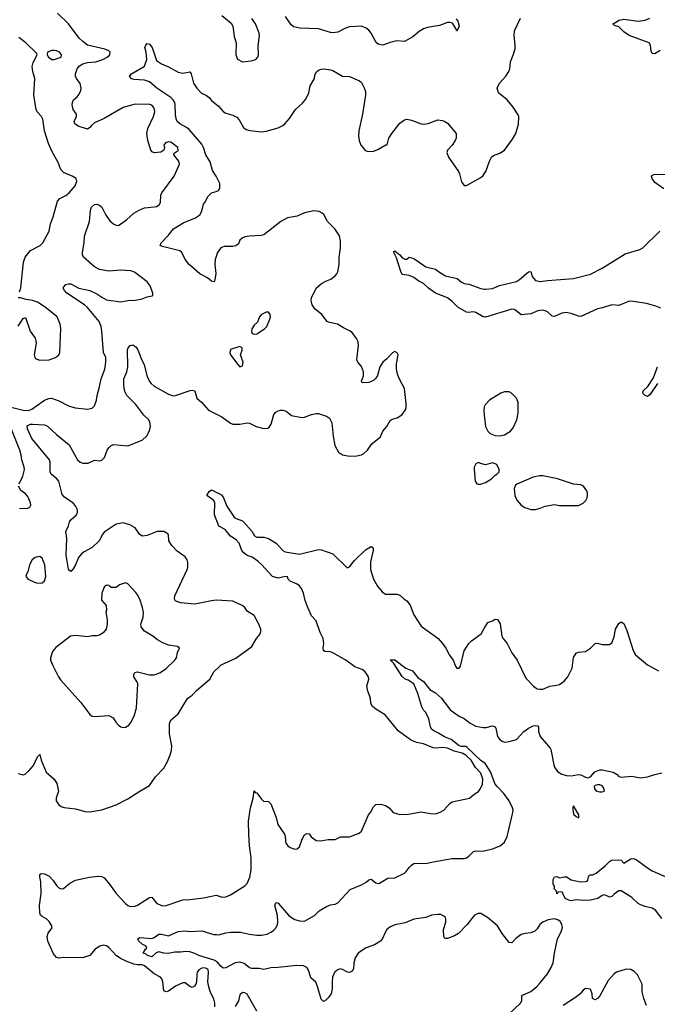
# Model space of a CAD drawing. Header units: inches. Extents: x 1473912 to 1647258, y 640388 to 773423.
# Tile 162 of 256: x 1566101 to 1571452, y 660321 to 668584. Entities that reach past the tile are written whole.
import ezdxf

# ---------------------------------------------------------------- set-up
doc = ezdxf.new("R2010")
doc.units = ezdxf.units.IN
doc.header["$MEASUREMENT"] = 0
doc.layers.add('B5666', color=7, linetype='Continuous')
doc.layers.add('B5676', color=7, linetype='Continuous')

msp = doc.modelspace()

# ---------------------------------------------------------------- linework, layer by layer
at = {"layer": 'B5666', "color": 5}
for points, elevation in [([(1565950, 665351.8), (1566130, 665307), (1566174.9, 665305.1), (1566203.7, 665316.3), (1566310, 665391.7), (1566345.5, 665405.5), (1566368.2, 665408.2), (1566430, 665385.5), (1566510, 665344), (1566567.9, 665327.9), (1566670, 665315.3), (1566710, 665323.8), (1566730, 665343), (1566747.1, 665390), (1566751.2, 665430), (1566769.7, 665490.3), (1566784.4, 665570), (1566815.1, 665650), (1566825.6, 665710), (1566824.5, 665750), (1566804.2, 665790), (1566791.1, 665970), (1566784, 666010), (1566767.2, 666050), (1566670, 666169.7), (1566646, 666190), (1566496.2, 666290), (1566476.2, 666310), (1566467.3, 666330), (1566470, 666338), (1566490, 666360.7), (1566510, 666367.3), (1566530, 666367.3), (1566598, 666330), (1566690, 666310.5), (1566750, 666283.1), (1566790, 666254.4), (1566830, 666233.7), (1566950, 666214.9), (1567010, 666227.7), (1567070.6, 666230.6), (1567130, 666242), (1567170, 666258.8), (1567214, 666266), (1567218, 666270), (1567219, 666290), (1567195.1, 666350), (1567170, 666384.5), (1567065.4, 666465.4), (1567034.9, 666474.9), (1566990, 666479.7), (1566950, 666481.3), (1566850, 666474), (1566770, 666488.3), (1566729.5, 666510), (1566637.6, 666590), (1566628.2, 666610), (1566627.8, 666630), (1566642.9, 666710), (1566645.8, 666765.8), (1566687.6, 666890), (1566695.3, 666984.7), (1566702.9, 667010), (1566730, 667032.7), (1566750, 667034.9), (1566770, 667028.2), (1566791.2, 667011.2), (1566821.5, 666950), (1566856.7, 666896.7), (1566890, 666868.5), (1566910, 666859.3), (1566930, 666858), (1566996.8, 666903.2), (1567060.1, 666959.9), (1567098.8, 666981.2), (1567150, 667004.9), (1567230, 667012.2), (1567250, 667017.1), (1567270.9, 667029.1), (1567283.6, 667050), (1567286.3, 667110), (1567293.3, 667130), (1567396.4, 667270), (1567441.3, 667370), (1567436.3, 667396.3), (1567394, 667450), (1567396.4, 667463.6), (1567430, 667484.7), (1567428.7, 667510), (1567370, 667555.1), (1567350, 667558), (1567324.7, 667550), (1567311.3, 667530), (1567316, 667510), (1567311.3, 667490), (1567287.1, 667472.9), (1567230, 667467.6), (1567214, 667474), (1567200.9, 667490), (1567176.4, 667570), (1567167.4, 667630), (1567176.4, 667670), (1567225.6, 667770), (1567234.7, 667810), (1567232.6, 667830), (1567223.6, 667850), (1567210, 667865.1), (1567193.2, 667873.2), (1567070, 667875.1), (1566970, 667846.9), (1566810, 667755), (1566730, 667719.3), (1566703.2, 667696.8), (1566690, 667678.7), (1566670, 667664.7), (1566593.2, 667690), (1566562.9, 667710), (1566559.6, 667730), (1566579.5, 667770), (1566579.3, 667790), (1566549.6, 667830), (1566541.6, 667870), (1566543.6, 667890), (1566554, 667910), (1566583.4, 667936.6), (1566600.4, 667959.6), (1566613.6, 667990), (1566616.5, 668010), (1566608.9, 668048.9), (1566578.7, 668090), (1566570.9, 668110.9), (1566569.8, 668130), (1566583.5, 668170), (1566603.8, 668196.2), (1566630, 668212.1), (1566670, 668223.5), (1566739, 668230), (1566799.3, 668250), (1566836, 668270), (1566857.2, 668290), (1566862, 668310), (1566850, 668322), (1566816.6, 668336.6), (1566670, 668369.7), (1566630, 668399.6), (1566599.6, 668430), (1566509.6, 668550), (1566418.8, 668638.8)], 840), ([(1567798, 668618), (1567874.9, 668554.9), (1567890.6, 668530), (1567902, 668442), (1567919.1, 668390), (1567916.3, 668290), (1567930, 668251.3), (1567970, 668231), (1568042.5, 668237.5), (1568082, 668250), (1568099, 668270), (1568105.2, 668290), (1568103.3, 668363.3), (1568113.3, 668450), (1568111.6, 668470), (1568080.9, 668550), (1568050, 668593.2)], 840), ([(1569764, 668590), (1569779.1, 668570), (1569790.4, 668529.6), (1569770, 668488), (1569762, 668510), (1569733.3, 668553.3), (1569710, 668560.7), (1569690, 668559.5), (1569625.1, 668534.9), (1569522.2, 668517.8), (1569490, 668508.2), (1569454.5, 668485.5), (1569401.2, 668438.8), (1569330, 668402), (1569266, 668406), (1569210, 668393), (1569150, 668371.2), (1569110, 668379.7), (1569093, 668393), (1569050, 668471.2), (1569030, 668496.4), (1569010, 668512.4), (1568970, 668529.7), (1568870, 668524.7), (1568830, 668511.2), (1568770, 668480.4), (1568730, 668474.5), (1568710, 668476.4), (1568610, 668507), (1568453.2, 668513.2), (1568402.5, 668522.5), (1568379.4, 668539.4), (1568330.8, 668610.8)], 820), ([(1566099, 666301), (1566110, 666334), (1566134.7, 666550), (1566148.7, 666591.3), (1566192.7, 666647.3), (1566272.7, 666690), (1566295.1, 666710), (1566349.4, 666810), (1566359.6, 666870), (1566383.6, 666930), (1566419.7, 667060.3), (1566438, 667082), (1566490, 667108.9), (1566517.6, 667130), (1566566.6, 667190), (1566581.2, 667230), (1566575.3, 667250), (1566542, 667270), (1566470, 667300.9), (1566446.4, 667326.4), (1566422.2, 667390), (1566374.9, 667474.9), (1566344.2, 667544.2), (1566310.6, 667650), (1566296.4, 667750), (1566285.7, 667770), (1566248.5, 667810), (1566239.8, 667830), (1566220.4, 667950), (1566229.6, 668090), (1566211.2, 668150), (1566206.9, 668190), (1566215.8, 668224.2), (1566249, 668290), (1566242, 668302), (1566152.3, 668390), (1566094.4, 668434.4)], 860), ([(1566090, 662258.6), (1566130, 662247.8), (1566146.1, 662253.9), (1566178.6, 662281.4), (1566216, 662324), (1566250, 662398), (1566270, 662418), (1566282.4, 662370), (1566322.6, 662270), (1566390.4, 662210), (1566413.1, 662173.1), (1566426, 662110), (1566408.5, 662050), (1566407, 662030), (1566430, 661995.5), (1566450, 661982.4), (1566473.5, 661973.5), (1566570, 661960.3), (1566650, 661939.5), (1566690, 661937.6), (1566790, 661952), (1566910, 661994.6), (1567010, 662045.7), (1567108.8, 662111.2), (1567190, 662156.3), (1567242, 662230), (1567310, 662303.8), (1567341.6, 662358.4), (1567365, 662415), (1567375.3, 662450), (1567376.8, 662490), (1567359.9, 662590), (1567359.5, 662670), (1567361.2, 662690), (1567371.7, 662708.3), (1567430, 662758), (1567510, 662887.3), (1567550, 662916.3), (1567586.1, 662953.9), (1567698, 663050), (1567729.3, 663110), (1567780.4, 663159.6), (1567793.2, 663170), (1567914.7, 663225.3), (1568050, 663324.9), (1568089.5, 663390), (1568116.6, 663423.4), (1568124.5, 663450), (1568124.5, 663470), (1568103.8, 663523.8), (1568070, 663584), (1568010, 663621.2), (1567989.4, 663650), (1567968.2, 663668.2), (1567890, 663705.1), (1567750, 663711.6), (1567710, 663707.3), (1567570, 663677.8), (1567450.7, 663690.7), (1567405.9, 663705.9), (1567400.5, 663730), (1567403.5, 663750), (1567506.3, 663970), (1567513.3, 663990), (1567512.6, 664030), (1567506.6, 664050), (1567490, 664075.1), (1567423.7, 664123.7), (1567377.7, 664170), (1567354.3, 664210), (1567350, 664262), (1567344, 664270), (1567310, 664289.2), (1567254, 664290), (1567170, 664254.3), (1567130, 664249.7), (1567106.5, 664266.5), (1567070, 664318.4), (1567024.9, 664344.9), (1566970, 664360.4), (1566910, 664351.6), (1566810, 664283.5), (1566795.6, 664264.4), (1566769.1, 664210), (1566710, 664155.3), (1566641.5, 664118.5), (1566618.7, 664101.3), (1566594.2, 664070), (1566570.2, 664010), (1566550, 663976.3), (1566530, 663954.5), (1566520.5, 663960.5), (1566510, 663974), (1566492.1, 664090), (1566496.8, 664230), (1566489, 664290), (1566510, 664336), (1566519.1, 664370), (1566534, 664390), (1566576.8, 664430), (1566587.2, 664450), (1566586, 664470), (1566570, 664503.6), (1566550, 664526.6), (1566477.8, 664577.8), (1566459.1, 664599.1), (1566428.6, 664710), (1566413.1, 664730), (1566366, 664770), (1566357.6, 664790), (1566357, 664870), (1566352.5, 664890), (1566203.8, 665070), (1566167, 665150), (1566164.7, 665170), (1566170, 665179.3), (1566190.8, 665189.2), (1566210, 665190.7), (1566310, 665184.5), (1566333.9, 665173.9), (1566410, 665102.3), (1566516.7, 665016.7), (1566586, 664890), (1566608.4, 664870), (1566630, 664862.6), (1566676.5, 664863.5), (1566730, 664888.2), (1566770, 664882.8), (1566790, 664887.3), (1566812.3, 664910), (1566836.2, 664970), (1566849.6, 664990), (1566869.8, 665010.2), (1566890, 665018.7), (1567010, 665007), (1567130, 665055.5), (1567167, 665093), (1567190, 665134.9), (1567200.2, 665170), (1567194.2, 665210), (1567183.4, 665230), (1567144.4, 665264.4), (1567074.9, 665354.9), (1566999.3, 665430), (1566983.9, 665463.9), (1566975.2, 665510), (1566976.4, 665570), (1567000.4, 665630), (1567009, 665670), (1567007.3, 665812.7), (1567011.7, 665830), (1567029.1, 665850.9), (1567050, 665855.8), (1567077.2, 665837.2), (1567092.3, 665812.3), (1567120, 665740), (1567146.2, 665686.2), (1567171.3, 665590), (1567190, 665548.7), (1567204, 665530), (1567230, 665508.1), (1567350, 665440.8), (1567388.6, 665428.6), (1567410, 665431), (1567531.8, 665471.8), (1567550, 665476), (1567570, 665470.5), (1567586.6, 665406.6), (1567630.6, 665370), (1567686.2, 665306.2), (1567798, 665250), (1567870, 665198.8), (1567890.7, 665190.7), (1567950, 665190.7), (1568010, 665200.5), (1568030, 665198), (1568086, 665170), (1568150, 665154), (1568184.8, 665155.2), (1568196.1, 665163.9), (1568212, 665190), (1568234, 665270), (1568250, 665291), (1568270, 665302.8), (1568290, 665307.3), (1568310, 665307.3), (1568338.4, 665298.4), (1568383, 665263), (1568470, 665244.9), (1568490, 665247.3), (1568550.7, 665270.7), (1568590, 665279.1), (1568610, 665279.1), (1568677.1, 665257.1), (1568700.5, 665240.5), (1568721.6, 665201.6), (1568732.2, 665090), (1568745.5, 665010), (1568775.6, 664955.6), (1568810, 664932.7), (1568870, 664921.3), (1568930, 664923.7), (1568970, 664932.4), (1568990, 664943.7), (1569018.9, 664970), (1569056.1, 665023.9), (1569130, 665083.8), (1569148, 665130), (1569181.3, 665170), (1569210, 665220.7), (1569227.8, 665232.2), (1569270, 665243.8), (1569290, 665255.5), (1569310, 665270.7), (1569338, 665310), (1569344.5, 665330), (1569344.1, 665364.1), (1569331.9, 665488.1), (1569288, 665568), (1569271.6, 665610), (1569263.6, 665650), (1569264.8, 665695.2), (1569277.2, 665770), (1569269.2, 665789.2), (1569250, 665799), (1569230, 665789.3), (1569183, 665737), (1569148.9, 665710), (1569123.2, 665670), (1569103.2, 665596.8), (1569090, 665574.5), (1569070, 665556.2), (1569030, 665540.5), (1568975.3, 665535.3), (1568969.3, 665550), (1568986.1, 665593.9), (1568985.3, 665630), (1568970, 665674.7), (1568938.9, 665710), (1568929.8, 665729.8), (1568944.2, 665850), (1568940.7, 665880.7), (1568928.4, 665908.4), (1568890, 665958), (1568870, 665973.6), (1568817.7, 665997.7), (1568769, 666030), (1568702, 666042), (1568682, 666050), (1568636.9, 666110), (1568578, 666158), (1568554.7, 666190), (1568547, 666227), (1568551, 666250), (1568589.7, 666330), (1568634.5, 666370), (1568669.8, 666390.2), (1568713.5, 666406.5), (1568750, 666433), (1568763.6, 666450), (1568771.1, 666468.9), (1568783, 666530), (1568782.6, 666590), (1568792.4, 666670), (1568794, 666726), (1568786.2, 666770), (1568747.2, 666830), (1568685.4, 666890), (1568654, 666950), (1568640.8, 666960.8), (1568613.5, 666973.5), (1568570, 666980.5), (1568490, 666963.5), (1568430, 666934.7), (1568350, 666919.7), (1568293.4, 666890), (1568150, 666779), (1568127.3, 666772.7), (1568030, 666768.2), (1567990, 666760.5), (1567967.7, 666750), (1567950, 666734.5), (1567936.5, 666703.5), (1567914.4, 666685.6), (1567890, 666680.4), (1567818.2, 666681.8), (1567790.5, 666670), (1567760.9, 666630), (1567741.1, 666570), (1567739.5, 666530), (1567747.1, 666452.9), (1567742.8, 666417.2), (1567736, 666390), (1567730, 666384), (1567710, 666389.2), (1567676.2, 666416.2), (1567614, 666450), (1567522.9, 666530), (1567489.6, 666570), (1567460.9, 666630), (1567444.7, 666644.7), (1567300.4, 666680.4), (1567279, 666690), (1567289.4, 666710), (1567350, 666774.9), (1567391.8, 666830), (1567478.4, 666881.6), (1567570, 666918.9), (1567614, 666946), (1567626.9, 666970), (1567643.9, 667036.1), (1567662, 667058), (1567681.2, 667098.8), (1567710, 667130.8), (1567750, 667140.7), (1567770, 667151), (1567780.9, 667170), (1567779.7, 667210), (1567750.9, 667270), (1567719.6, 667319.6), (1567699.5, 667390), (1567663.4, 667450), (1567644.6, 667510), (1567630, 667539.8), (1567522.9, 667662.9), (1567500.4, 667680.4), (1567444, 667710), (1567422, 667730), (1567413.1, 667753.1), (1567407.6, 667787.6), (1567407, 667870), (1567402.4, 667890), (1567390.3, 667910.3), (1567370, 667931.9), (1567252.7, 668010), (1567190, 668063.2), (1567150, 668075.4), (1567060.5, 668080.5), (1567032.7, 668090), (1567023.7, 668110), (1567039.3, 668130), (1567150, 668193.4), (1567168.3, 668250), (1567161.7, 668310), (1567152.2, 668350), (1567158.9, 668370), (1567170, 668383.1), (1567190, 668379.6), (1567212.9, 668350), (1567250, 668240.5), (1567290, 668213.4), (1567350, 668186.8), (1567430, 668142), (1567470, 668134.9), (1567530, 668147.3), (1567539.5, 668130), (1567560.3, 668050), (1567587.2, 668010), (1567628.4, 667968.4), (1567670, 667947.2), (1567690, 667930.3), (1567710, 667907), (1567770, 667857.1), (1567810, 667813.4), (1567830, 667800.5), (1567890, 667781.6), (1567924.4, 667764.4), (1567943.1, 667743.1), (1567979.9, 667679.9), (1568001.7, 667661.7), (1568033.1, 667653.1), (1568130, 667642.8), (1568170, 667649), (1568270, 667677.4), (1568310, 667696.5), (1568327.6, 667710), (1568366.8, 667753.2), (1568416.4, 667830), (1568475.9, 667884.1), (1568503.7, 667916.3), (1568526.9, 667970), (1568539.2, 668030), (1568575.6, 668090), (1568579.1, 668120.9), (1568593, 668147), (1568610, 668160.5), (1568630, 668168), (1568650, 668170.5), (1568710, 668164), (1568730, 668157.3), (1568810, 668110.6), (1568870, 668106.4), (1568952, 668070), (1568970, 668058), (1568992.8, 668012.8), (1569002, 667982), (1569003, 667950), (1568978.9, 667790), (1568947.1, 667650), (1568944, 667610), (1568950.3, 667570.3), (1568964.9, 667530), (1568994.1, 667494.1), (1569010, 667482.4), (1569030, 667477), (1569070, 667481.7), (1569106.9, 667493.1), (1569174, 667534), (1569186, 667534), (1569198, 667590), (1569222.9, 667630), (1569290, 667715.8), (1569330, 667744.4), (1569350, 667748.4), (1569390, 667741.1), (1569470, 667710.4), (1569490, 667708.2), (1569530, 667712.7), (1569610, 667742), (1569650, 667738), (1569670, 667730.3), (1569690, 667715.3), (1569764.9, 667630), (1569765.5, 667590), (1569756.3, 667570), (1569730.4, 667529.6), (1569690.8, 667490), (1569684.9, 667470), (1569700.7, 667430), (1569782.4, 667310), (1569792.4, 667290), (1569810, 667222), (1569831.1, 667191.1), (1569850, 667191), (1569970, 667260.4), (1569990, 667277.1), (1570000, 667291.4)], 820), ([(1570000, 666089.8), (1569990, 666091.1), (1569930, 666127.9), (1569907.9, 666132.1), (1569870, 666126.6), (1569850, 666129.6), (1569776.9, 666170), (1569730, 666218.5), (1569690, 666249.8), (1569590, 666287.7), (1569532.4, 666330), (1569490, 666370.9), (1569450, 666390.9), (1569410, 666421), (1569370, 666437.7), (1569310, 666446.3), (1569298.7, 666470), (1569264.7, 666584.7), (1569241.2, 666630), (1569242, 666638), (1569250, 666644.7), (1569290.7, 666610.7), (1569310, 666584.7), (1569322, 666582), (1569330, 666574), (1569350, 666574), (1569368.4, 666591.6), (1569410, 666581), (1569510.3, 666510.3), (1569590, 666490.3), (1569624.3, 666464.3), (1569675, 666435), (1569772.2, 666412.2), (1569810, 666380.5), (1569830, 666370.6), (1569870, 666365.7), (1569970, 666328.6), (1570000, 666323.4)], 780), ([(1566090, 666010.6), (1566130, 666076), (1566150, 666084.7), (1566190, 665971), (1566230.7, 665910), (1566237.3, 665890), (1566240.7, 665870), (1566224, 665770), (1566227.7, 665747.7), (1566237.3, 665737.3), (1566270, 665726.4), (1566350, 665730.4), (1566402, 665750), (1566428.7, 665770), (1566437.2, 665790), (1566447, 665993), (1566440.5, 666030), (1566415.8, 666090), (1566316, 666170), (1566250, 666212.8), (1566210, 666228.2), (1566154.5, 666234.5), (1566109.2, 666249.2), (1566090, 666249.3)], 860), ([(1570000, 665334), (1569998, 665330), (1569994.9, 665310), (1570000, 665264.2)], 820), ([(1566097, 664690), (1566127.3, 664752.7), (1566140.4, 664810), (1566139.7, 664830), (1566119.1, 664890), (1566114.5, 664930), (1566102.7, 664970), (1566030, 665152.1)], 840), ([(1570000, 664851.7), (1569970, 664859), (1569950, 664868.7), (1569930, 664858), (1569916, 664830), (1569914, 664810), (1569924, 664710), (1569938, 664690), (1569950, 664684.9), (1569970, 664685.5), (1570000, 664695.9)], 820), ([(1566099.3, 664480.7), (1566170, 664485.5), (1566186.3, 664493.7), (1566196, 664510), (1566192, 664530), (1566170, 664581.2), (1566150, 664606), (1566111.7, 664631.7), (1566092.3, 664670)], 840), ([(1567739.4, 660299.4), (1567737.6, 660330), (1567730, 660365.1), (1567700.3, 660430), (1567688.2, 660468.2), (1567681.2, 660510), (1567686.9, 660590), (1567682, 660610), (1567670, 660622), (1567650, 660628.2), (1567630, 660624.4), (1567606, 660610), (1567591.7, 660590), (1567587.2, 660570), (1567586.3, 660510), (1567580.3, 660490), (1567567.4, 660472.6), (1567550, 660463.6), (1567530, 660471.5), (1567490, 660501.3), (1567470, 660502), (1567410, 660474), (1567350, 660431.1), (1567330, 660426.9), (1567310, 660434), (1567301.5, 660510), (1567294.4, 660534.4), (1567281.7, 660550), (1567230, 660577.5), (1567150, 660644.7), (1567130, 660652.3), (1567090, 660652.7), (1567059.1, 660659.1), (1566999.6, 660679.6), (1566946.5, 660706.5), (1566910, 660731.6), (1566850, 660796.6), (1566830, 660812.1), (1566802, 660818), (1566774, 660810), (1566734.9, 660785.1), (1566690, 660729.5), (1566628.7, 660711.3), (1566473.2, 660713.2), (1566430, 660708), (1566410, 660713.3), (1566385.6, 660745.6), (1566338.5, 660850), (1566331.2, 660890), (1566340.9, 660919.1), (1566370, 660960.5), (1566370, 660979.5), (1566350, 661015.7), (1566330, 661034.5), (1566290, 661056.8), (1566277.3, 661070), (1566269.2, 661090), (1566269, 661150), (1566281.7, 661250), (1566279.1, 661350), (1566269.8, 661390.2), (1566269.8, 661410), (1566282, 661418), (1566310, 661417.5), (1566350, 661397.8), (1566381.5, 661361.5), (1566410, 661316.9), (1566430, 661297.8), (1566450, 661290.3), (1566470, 661294), (1566520.9, 661339.1), (1566570, 661362.3), (1566688.5, 661388.5), (1566756.3, 661396.3), (1566790, 661395), (1566810, 661382), (1566856.1, 661330), (1566911.6, 661250), (1566990, 661167), (1567010.2, 661150.2), (1567030, 661143.2), (1567070, 661145.4), (1567090, 661153.6), (1567190, 661218.7), (1567210, 661219.3), (1567250, 661168.7), (1567290, 661150.3), (1567310, 661148.9), (1567330, 661151.8), (1567470, 661198.5), (1567530, 661200.2), (1567644.9, 661215.1), (1567750, 661236.4), (1567801.7, 661221.7), (1567830, 661223.1), (1567870, 661241.1), (1567990, 661314.6), (1568010, 661334.9), (1568032.8, 661387.2), (1568043.2, 661450), (1568045.2, 661550), (1568031.2, 661650), (1568023.4, 661750), (1568022.3, 661857.7), (1568039.1, 661970), (1568059.8, 662050), (1568070, 662114), (1568078, 662098), (1568090, 662094.9), (1568130, 662042), (1568146.9, 662026.9), (1568190, 662022), (1568210, 662002.8), (1568253.4, 661890), (1568268.4, 661830), (1568322.8, 661750), (1568330, 661732), (1568330.7, 661690), (1568337.3, 661670), (1568351, 661650), (1568370, 661637.3), (1568410, 661622), (1568430, 661627.3), (1568450, 661642.8), (1568471.9, 661708.1), (1568490, 661744.7), (1568510, 661754.8), (1568530, 661750.7), (1568547.3, 661727.3), (1568590, 661696.4), (1568627.9, 661692.1), (1568690, 661704.4), (1568750, 661703), (1568794.2, 661725.8), (1568870, 661726.7), (1568950, 661757.6), (1568970, 661774.4), (1569029.7, 661910), (1569045.1, 661930), (1569070, 661978.8), (1569090, 661997.3), (1569130, 662001.6), (1569170.3, 661990.3), (1569201, 661970), (1569236, 661930), (1569290, 661914.9), (1569363.9, 661916.1), (1569470, 661937.1), (1569550, 661922.4), (1569590, 661920.4), (1569630, 661932.7), (1569661.2, 661950), (1569710, 662006.8), (1569730, 662019.1), (1569875.3, 662050), (1569914.2, 662085.8), (1569952.4, 662107.6), (1569968.4, 662131.6), (1569983.9, 662170), (1569987.3, 662210), (1569970, 662260.4), (1569927.4, 662307.4), (1569888.6, 662370), (1569848.2, 662410), (1569813.5, 662430), (1569746.8, 662446.8), (1569690, 662469.8), (1569650, 662475.6), (1569590, 662469.7), (1569570, 662472.8), (1569490, 662508.3), (1569430, 662518.9), (1569379.5, 662539.5), (1569276.3, 662616.3), (1569167, 662750), (1569090, 662798), (1569061.2, 662821.2), (1569046.7, 662846.7), (1569044.5, 662890), (1569023.1, 662950), (1569014, 662990), (1569032.5, 663050), (1569027.2, 663070), (1569000.7, 663110), (1568976, 663130), (1568914.1, 663154.1), (1568838.4, 663210), (1568730, 663271.7), (1568710, 663278.6), (1568663, 663283), (1568651.3, 663290), (1568649, 663310), (1568654.6, 663350), (1568647.9, 663390), (1568622.3, 663442.3), (1568590, 663538.5), (1568550, 663582), (1568518.7, 663650), (1568497.4, 663710), (1568483.4, 663770), (1568467.3, 663810), (1568450, 663832.2), (1568430, 663847.7), (1568370, 663873), (1568353, 663890), (1568349.7, 663909.7), (1568332.3, 663912.3), (1568270, 663896.5), (1568223.5, 663910), (1568133.7, 664010), (1568100.4, 664040.4), (1568052.8, 664072.8), (1568010, 664087), (1567981.1, 664110), (1567965.1, 664130), (1567941.9, 664190), (1567919.1, 664219.1), (1567870.7, 664250), (1567824.9, 664304.9), (1567778.5, 664330), (1567770, 664341.3), (1567736.2, 664430), (1567738.7, 664530), (1567731.5, 664550), (1567672.7, 664590), (1567690, 664624), (1567710, 664637.3), (1567795.2, 664595.2), (1567812, 664572), (1567840.9, 664500.9), (1567902, 664410), (1567916.9, 664396.9), (1567970, 664377.6), (1567979.3, 664370), (1568050, 664293), (1568072.3, 664252.3), (1568090, 664242), (1568150, 664242.4), (1568190, 664230.4), (1568252.7, 664190), (1568310, 664130.4), (1568330, 664119.5), (1568450, 664097.3), (1568610, 664137.1), (1568634.6, 664134.6), (1568730, 664101.6), (1568850, 663982.8), (1568870, 663991.3), (1568910, 664046.8), (1569004.2, 664135.8), (1569050, 664162.8), (1569058.5, 664158.5), (1569067.3, 664147.3), (1569068, 664130), (1569045.7, 664034.3), (1569045.2, 663970), (1569069.3, 663889.3), (1569104.6, 663830), (1569141.8, 663781.8), (1569170, 663762.4), (1569270, 663764), (1569290, 663754.8), (1569323.8, 663723.8), (1569350, 663707.3), (1569377.1, 663670), (1569408, 663590), (1569470, 663494), (1569590, 663408.4), (1569612.7, 663390), (1569648.4, 663350), (1569676.4, 663310), (1569708.2, 663250), (1569739.1, 663210), (1569758.5, 663158.5), (1569770, 663141), (1569790, 663141), (1569801.5, 663158.5), (1569832.6, 663287.4), (1569870, 663347.7), (1569892.7, 663370), (1569975.1, 663430), (1570000, 663473.5)], 780), ([(1570000, 662346.3), (1569970, 662368.6), (1569857.5, 662477.5), (1569844.6, 662484.6), (1569810, 662485.4), (1569790, 662490.7), (1569722.5, 662542.5), (1569667, 662567), (1569617.2, 662597.2), (1569576, 662616), (1569557.8, 662630), (1569548.9, 662650), (1569535.5, 662715.5), (1569510, 662769.2), (1569490.9, 662790.9), (1569477.3, 662817.3), (1569443.7, 662930), (1569409.6, 663009.6), (1569360.1, 663040.1), (1569335.3, 663050), (1569312, 663072), (1569240.1, 663180.1), (1569210, 663211), (1569250, 663213), (1569342.9, 663142.9), (1569398.4, 663118.4), (1569443.6, 663063.6), (1569490, 663030.3), (1569542.6, 662962.6), (1569590, 662934.9), (1569641.1, 662890), (1569713.7, 662793.7), (1569790, 662738.4), (1569830, 662718.7), (1569881.8, 662681.8), (1569930, 662656.5), (1569990, 662643.7), (1570000, 662644.3)], 760), ([(1570000, 661065.8), (1569970, 661082.8), (1569950, 661084.5), (1569918.7, 661070), (1569852.8, 660987.2), (1569783.6, 660916.4), (1569750, 660896.8), (1569690, 660874), (1569670, 660874), (1569659.3, 660890), (1569658.7, 660950), (1569677.7, 661010), (1569677.5, 661037.5), (1569673.6, 661050), (1569662, 661062), (1569634.2, 661074.2), (1569610, 661076), (1569558, 661070), (1569510, 661049.7), (1569410, 661035.7), (1569335.6, 661004.4), (1569250, 660987.9), (1569208.8, 660970), (1569183.2, 660950), (1569170.3, 660930), (1569147.3, 660872.7), (1569128.4, 660851.6), (1569078.9, 660821.1), (1569010, 660795.6), (1568968.7, 660771.3), (1568943.1, 660750), (1568915.6, 660710), (1568904.9, 660670), (1568902.4, 660617.6), (1568890, 660599.5), (1568870, 660589.5), (1568851.7, 660591.7), (1568810, 660614.5), (1568790, 660618.4), (1568770, 660611.6), (1568746.6, 660593.4), (1568727.2, 660550), (1568723.1, 660510), (1568724.6, 660450), (1568714.9, 660410), (1568690, 660376.2), (1568670, 660357), (1568650, 660346), (1568630, 660365.2), (1568601.7, 660470), (1568587, 660507), (1568544.6, 660544.6), (1568531.7, 660591.7), (1568518.9, 660618.9), (1568509.6, 660630), (1568482.8, 660642.8), (1568426.8, 660646.8), (1568270, 660629.8), (1568210, 660628), (1568150, 660614.5), (1568110, 660621.2), (1568050, 660622), (1568030, 660627.5), (1567984.8, 660664.8), (1567950, 660675.7), (1567910, 660668.2), (1567830, 660627.7), (1567810, 660624.2), (1567790, 660640.4), (1567758, 660678), (1567733, 660693), (1567605.6, 660730), (1567570, 660747.7), (1567530, 660760.4), (1567496.7, 660763.3), (1567450, 660757.6), (1567402, 660758), (1567347, 660747), (1567310, 660749.4), (1567270, 660762.7), (1567245.5, 660754.5), (1567210, 660720.9), (1567174, 660730), (1567161.5, 660741.5), (1567138, 660750), (1567156.4, 660783.6), (1567167.3, 660792.7), (1567164, 660810), (1567130, 660826), (1567101.2, 660850), (1567093.2, 660870), (1567110, 660882), (1567210, 660874), (1567230, 660881), (1567270, 660910.3), (1567290, 660910.3), (1567350, 660895.8), (1567430, 660931.5), (1567490, 660938.9), (1567530, 660932), (1567630, 660937.8), (1567730, 660908.2), (1567754.2, 660905.8), (1567770, 660905.5), (1567830, 660922.4), (1567872.9, 660927.1), (1567954.5, 660925.5), (1568030, 660908.9), (1568090, 660901.6), (1568130, 660901.6), (1568177.2, 660910), (1568210, 660925.3), (1568230, 660941.1), (1568253.8, 660966.2), (1568265.3, 660990), (1568268.9, 661011.1), (1568265.8, 661065.8), (1568242, 661150), (1568250, 661176), (1568270, 661171), (1568357.3, 661070), (1568381, 661050), (1568410, 661033.4), (1568450, 661020.5), (1568490, 661018.4), (1568574, 661066), (1568614, 661106), (1568676.6, 661143.4), (1568710, 661156.3), (1568750, 661162), (1568770, 661173.4), (1568874.7, 661285.3), (1568970, 661323.1), (1569010, 661347.2), (1569030, 661367), (1569050, 661370.3), (1569090, 661341.5), (1569110, 661335.3), (1569122, 661338), (1569190, 661380.4), (1569250, 661382), (1569330, 661422.4), (1569345.3, 661434.7), (1569370, 661470.7), (1569389.3, 661490), (1569410, 661502.4), (1569433.6, 661506.4), (1569510, 661502), (1569570, 661517), (1569730, 661543.7), (1569830, 661544.2), (1569849.7, 661550.3), (1569870, 661563.8), (1569910, 661604.4), (1569930, 661608.7), (1569990, 661607), (1570000, 661609.4)], 760), ([(1568090, 660265.1), (1568010, 660405.2), (1567990, 660417.2), (1567970, 660419), (1567950, 660402), (1567937.6, 660350), (1567910, 660301.6)], 780)]:
    msp.add_lwpolyline(points, dxfattribs=dict(at, elevation=elevation))
for points, elevation in [([(1566390, 668325.1), (1566370, 668324.5), (1566336, 668310), (1566330.8, 668290), (1566342.8, 668270), (1566370, 668250.6), (1566390, 668248.8), (1566449, 668270), (1566451.8, 668290), (1566436, 668310), (1566410, 668322.9)], 860), ([(1568170, 666129.2), (1568130, 666109.3), (1568113.4, 666090), (1568095.9, 666044.1), (1568070, 666021.2), (1568050.7, 665990), (1568047.3, 665967.3), (1568051.3, 665951.3), (1568070, 665944.7), (1568090, 665946.8), (1568155.3, 665990), (1568174, 666010), (1568201.2, 666070), (1568205.2, 666090), (1568204, 666110), (1568190, 666128.7)], 840), ([(1567950, 665842), (1567870, 665815.3), (1567864, 665790), (1567871, 665770), (1567931, 665690), (1567950, 665671), (1567970, 665678), (1567976, 665710), (1567955.3, 665770), (1567968.7, 665810), (1567968, 665830)], 840), ([(1566270, 664078.4), (1566250, 664076.9), (1566230, 664069.6), (1566206, 664050), (1566184.9, 664010), (1566170.5, 663949.5), (1566158, 663930), (1566152, 663910), (1566172, 663890), (1566224.7, 663864.7), (1566250, 663856.4), (1566290, 663859.5), (1566310, 663874), (1566321.3, 663910), (1566312.1, 664010), (1566290, 664066)], 840), ([(1566990, 663857), (1566939.5, 663840.5), (1566910, 663819.3), (1566870, 663819), (1566850, 663835.3), (1566830, 663839), (1566810, 663822), (1566790.8, 663770), (1566788, 663712), (1566827.5, 663667.5), (1566831, 663630), (1566823, 663610), (1566834.9, 663550), (1566835.5, 663510), (1566827.3, 663470), (1566801.1, 663438.9), (1566770, 663418), (1566750, 663412.7), (1566710, 663412.3), (1566670, 663405.1), (1566570, 663416.3), (1566528.9, 663411.1), (1566403.4, 663316.6), (1566378, 663282), (1566360.7, 663230), (1566360.7, 663210), (1566375.5, 663170), (1566426.4, 663070), (1566444, 663044), (1566615.1, 662855.1), (1566690, 662753.4), (1566710, 662739.1), (1566730, 662735.5), (1566850, 662746), (1566886.4, 662726.4), (1566906.8, 662690), (1566930, 662664), (1566950, 662650.7), (1566970, 662644.9), (1566990, 662647.3), (1567017.2, 662662.8), (1567035.3, 662684.7), (1567061.7, 662738.3), (1567080.5, 662810), (1567091.6, 663010), (1567084.5, 663030), (1567059, 663070), (1567059, 663090), (1567063.2, 663096.8), (1567070, 663104.7), (1567090, 663110.7), (1567190, 663086.7), (1567230, 663084.9), (1567277.5, 663102.5), (1567330, 663140.4), (1567402.9, 663210), (1567416.2, 663230), (1567426.6, 663273.4), (1567442, 663310), (1567424.7, 663324.7), (1567350, 663335.1), (1567297.5, 663357.5), (1567258.6, 663378.6), (1567219, 663410), (1567150, 663452.3), (1567121.6, 663490), (1567117.6, 663510), (1567138, 663570), (1567139.7, 663610), (1567133, 663650), (1567112.2, 663712.2), (1567093.6, 663753.6), (1567076.6, 663776.6), (1567010, 663849.3)], 840)]:
    msp.add_lwpolyline(points, close=True, dxfattribs=dict(at, elevation=elevation))
at = {"layer": 'B5676', "color": 5}
for points, elevation in [([(1570000, 667291.4), (1570013, 667310), (1570043.1, 667396.9), (1570060.9, 667430), (1570076.6, 667443.4), (1570130, 667463.8), (1570169.4, 667490), (1570238.2, 667581.8), (1570264, 667630), (1570287.2, 667707.2), (1570289.5, 667769.5), (1570285.4, 667785.4), (1570243.6, 667850), (1570191.1, 667910), (1570120.7, 667970), (1570108.3, 668010), (1570128.2, 668050), (1570180.5, 668110), (1570206, 668150), (1570213.6, 668170), (1570219.5, 668230), (1570246.6, 668293.4), (1570258.6, 668341.4), (1570260.5, 668370), (1570251.1, 668450), (1570254.3, 668490), (1570304.1, 668595.9)], 820), ([(1571474.9, 668325.1), (1571430, 668297.2), (1571410, 668299), (1571399.3, 668319.3), (1571396.2, 668370), (1571382.9, 668390), (1571217, 668450), (1571170, 668480.5), (1571130, 668524.5), (1571094, 668534), (1571078, 668550), (1571101.2, 668558.8), (1571130, 668578.4), (1571170, 668588.9), (1571290, 668570.2), (1571350, 668579), (1571390, 668596.5)], 780), ([(1571505.7, 667165.7), (1571430, 667218), (1571409.7, 667250), (1571402, 667270), (1571404.9, 667275.1), (1571432.6, 667287.4), (1571530, 667285.5)], 780), ([(1570000, 666323.4), (1570010, 666321.7), (1570070, 666328.1), (1570126.4, 666353.6), (1570270, 666386.5), (1570296.2, 666403.8), (1570370, 666468), (1570390, 666470.8), (1570402.6, 666430), (1570430, 666395.3), (1570470, 666386.2), (1570530, 666395.3), (1570750, 666411), (1570890, 666449.5), (1570990, 666497.7), (1571181.8, 666618.2), (1571304.1, 666655.9), (1571330.9, 666669.1), (1571472, 666810)], 780), ([(1571482.5, 666162.5), (1571440.3, 666180.3), (1571362.6, 666202.6), (1571230, 666222), (1571210, 666218.4), (1571130, 666186.5), (1571070, 666191.8), (1570993.1, 666166.9), (1570950, 666158.4), (1570810, 666093.8), (1570790, 666094.5), (1570736.6, 666116.6), (1570690, 666126.2), (1570650, 666120.8), (1570590, 666094.3), (1570570, 666095.7), (1570531, 666131), (1570510, 666141.9), (1570490, 666146), (1570450, 666140.9), (1570390, 666114.9), (1570310, 666106.1), (1570264.7, 666144.7), (1570250, 666152.9), (1570230, 666154.5), (1570010, 666088.4), (1570000, 666089.8)], 780), ([(1571453.7, 665530), (1571390, 665434.7), (1571370, 665422.4), (1571350, 665429.5), (1571329.3, 665450), (1571333.6, 665470), (1571373, 665507), (1571420.5, 665579.5), (1571454.9, 665670)], 780), ([(1570000, 665264.2), (1570010.5, 665170.5), (1570030, 665131.3), (1570050.7, 665110.7), (1570090, 665094.8), (1570130, 665090.8), (1570170, 665098.8), (1570219, 665130), (1570242.5, 665157.5), (1570273.4, 665226.6), (1570284.5, 665284.5), (1570285.2, 665370), (1570270, 665408), (1570229, 665450), (1570210, 665460.9), (1570170, 665459.5), (1570138, 665450), (1570042.8, 665390), (1570008.7, 665351.3), (1570000, 665334)], 820), ([(1570000, 664695.9), (1570010, 664699.3), (1570062, 664730), (1570090, 664762), (1570106, 664770), (1570126, 664790), (1570126, 664810), (1570106, 664850), (1570070, 664866), (1570011, 664849), (1570000, 664851.7)], 820), ([(1570000, 663473.5), (1570030, 663526), (1570070, 663538), (1570090, 663552), (1570110, 663551.3), (1570133.2, 663513.2), (1570147.3, 663410), (1570154.6, 663394.6), (1570193, 663350), (1570230.3, 663270), (1570274.9, 663210), (1570350, 663057.3), (1570413.4, 662990), (1570444, 662970), (1570465.1, 662965.1), (1570490, 662967.2), (1570550, 662990.2), (1570610, 662998), (1570630, 663005.4), (1570670, 663032.7), (1570701.6, 663070), (1570737.6, 663142.4), (1570749.8, 663230.2), (1570771.4, 663268.6), (1570790, 663277.1), (1570850, 663282.4), (1570891.1, 663308.9), (1570930, 663347.7), (1570950, 663352.4), (1570990, 663342), (1571050, 663340.7), (1571070, 663354.8), (1571090, 663404.7), (1571101.7, 663470), (1571130, 663515.5), (1571150, 663530.7), (1571170, 663516), (1571197.2, 663457.2), (1571250, 663290.7), (1571270, 663252.7), (1571370, 663170.3), (1571460.9, 663120.9)], 780), ([(1570000, 662644.3), (1570014.9, 662645.1), (1570070, 662658.8), (1570090.8, 662650.8), (1570097.3, 662637.3), (1570110.5, 662570), (1570126.5, 662546.5), (1570150, 662528.2), (1570170, 662521.6), (1570210, 662525.5), (1570270, 662544), (1570331.5, 662610), (1570370, 662639.5), (1570410, 662657.6), (1570430, 662662), (1570450, 662658), (1570454, 662650), (1570454, 662610), (1570468.5, 662570), (1570551.6, 662471.6), (1570558.3, 662458.3), (1570582.6, 662330), (1570590.4, 662310), (1570615.8, 662275.8), (1570650, 662253), (1570690, 662240.7), (1570730, 662239.1), (1570790, 662250.7), (1570810, 662247.3), (1570850, 662227.3), (1570870, 662222.8), (1570890, 662231), (1570927.9, 662272.1), (1570970, 662287.7), (1570990, 662287.7), (1571081, 662270), (1571114, 662250), (1571130, 662234), (1571150, 662227.7), (1571235.2, 662235.2), (1571310, 662222.8), (1571370, 662230.7), (1571430, 662250.7), (1571490, 662264)], 760), ([(1570000, 661609.4), (1570070, 661626.3), (1570134, 661650), (1570170, 661683.1), (1570191.4, 661728.6), (1570240.9, 661930), (1570242.4, 661950), (1570237.4, 661970), (1570209.8, 662030), (1570164.2, 662090), (1570110, 662145.6), (1570092.6, 662170), (1570052.2, 662272.2), (1570010, 662338.9), (1570000, 662346.3)], 760), ([(1571490, 661042), (1571437, 661110), (1571408.3, 661128.3), (1571350, 661141.1), (1571310, 661155.8), (1571290, 661168), (1571238.8, 661218.8), (1571150, 661274), (1571130, 661272.7), (1571090, 661246), (1571070, 661226), (1571050, 661219), (1571035.3, 661230), (1571010, 661239.6), (1570990, 661234), (1570951.7, 661208.3), (1570890, 661194), (1570832.5, 661192.5), (1570770, 661199.3), (1570730, 661189.6), (1570710, 661194), (1570678, 661210), (1570658, 661250), (1570658, 661258), (1570650, 661266), (1570618, 661262), (1570614, 661250), (1570608, 661248), (1570606, 661270), (1570586, 661290), (1570588, 661310), (1570578, 661330), (1570578, 661370), (1570590, 661392), (1570610, 661394), (1570630, 661382), (1570670, 661392), (1570690, 661392), (1570730, 661366), (1570807.7, 661347.7), (1570850, 661350.8), (1570864.7, 661355.3), (1570870, 661362), (1570873.2, 661390), (1570879, 661401), (1570890, 661406.8), (1570912.3, 661407.7), (1570938, 661422), (1571015.6, 661484.4), (1571050, 661520.7), (1571068.7, 661530), (1571130, 661534), (1571150, 661530.8), (1571170, 661504.7), (1571230, 661541.6), (1571250, 661544.4), (1571275.8, 661535.8), (1571370, 661466), (1571410, 661442), (1571543.1, 661383.1)], 740), ([(1570154.5, 660190), (1570304.2, 660330), (1570314.3, 660350), (1570315.6, 660390), (1570321.8, 660398.2), (1570390, 660429), (1570441, 660470), (1570470, 660500.3), (1570530, 660577.4), (1570561.5, 660630), (1570579.2, 660670), (1570589.8, 660750), (1570614.3, 660870), (1570646.6, 660930), (1570656, 660970), (1570651.8, 660991.8), (1570635.8, 661015.8), (1570618, 661030), (1570590, 661037.2), (1570534.8, 661030), (1570490.4, 661010), (1570464.9, 660990), (1570444.2, 660955.8), (1570423.8, 660936.2), (1570390, 660922.4), (1570343.4, 660916.6), (1570310, 660907), (1570265.3, 660874.7), (1570230, 660837.2), (1570210, 660839), (1570150, 660916), (1570110, 660980.7), (1570027.8, 661050), (1570000, 661065.8)], 760), ([(1571362, 660310), (1571339.5, 660370), (1571325.1, 660425.1), (1571324.5, 660490), (1571285.2, 660570), (1571257.5, 660597.5), (1571230, 660613.2), (1571190, 660616), (1571110, 660591.6), (1571090, 660578.4), (1571040.2, 660519.8), (1570970, 660393.2), (1570950, 660369.3), (1570930, 660359), (1570909.3, 660369.3), (1570904, 660410), (1570890, 660448), (1570850, 660452.7), (1570830, 660441.2), (1570804, 660410), (1570774.9, 660385.1), (1570662, 660310)], 760)]:
    msp.add_lwpolyline(points, dxfattribs=dict(at, elevation=elevation))
for points, elevation in [([(1570490, 664756.3), (1570463.9, 664756.1), (1570410, 664744.2), (1570273.4, 664686.6), (1570262, 664678), (1570250.7, 664649.3), (1570257.3, 664590), (1570272.8, 664552.8), (1570310.4, 664510.4), (1570341, 664490), (1570390, 664474), (1570430, 664473.7), (1570470, 664485.3), (1570510, 664500.3), (1570590, 664515.8), (1570632.3, 664507.7), (1570790, 664506.8), (1570830, 664526.8), (1570852.7, 664550), (1570862.7, 664570), (1570866, 664590), (1570866, 664610), (1570859.3, 664630), (1570832.7, 664670), (1570810, 664680.9), (1570750, 664687), (1570615.3, 664730)], 820), ([(1570970, 662162), (1570950, 662162), (1570930, 662158), (1570922, 662150), (1570924.7, 662130), (1570942, 662110), (1570970, 662103.8), (1570990, 662104.9), (1571008, 662110), (1571000.2, 662140.2), (1570990, 662155.3)], 760), ([(1570750, 661988), (1570744, 661976), (1570743.8, 661956.2), (1570750, 661918), (1570770, 661898), (1570790, 661887.3), (1570794, 661890), (1570792.7, 661910)], 760)]:
    msp.add_lwpolyline(points, close=True, dxfattribs=dict(at, elevation=elevation))

doc.saveas('drawing.dxf')
